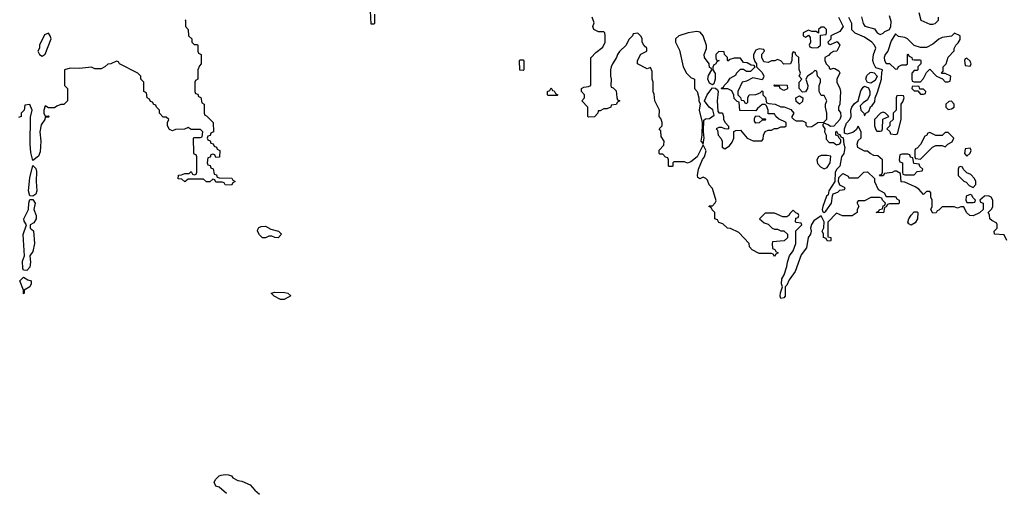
# Model space of a CAD drawing. Header units: inches. Extents: x 2668334 to 2765628, y 828034 to 955234.
# Tile 22 of 218: x 2701065 to 2707411, y 859499 to 862554. Entities that reach past the tile are written whole.
import ezdxf

# ---------------------------------------------------------------- set-up
doc = ezdxf.new("R2010")
doc.units = ezdxf.units.IN
doc.header["$MEASUREMENT"] = 0
doc.layers.add('C7805', color=7, linetype='Continuous')
doc.layers.add('C7806', color=7, linetype='Continuous')

msp = doc.modelspace()

# ---------------------------------------------------------------- linework, layer by layer
at = {"layer": 'C7805', "color": 4, "elevation": 16}
msp.add_lwpolyline([(2702398, 859498), (2702350, 859538), (2702330, 859546), (2702318, 859570), (2702328.9, 859591.1), (2702350, 859612), (2702363.1, 859616.9), (2702390, 859621), (2702410, 859618), (2702430.9, 859610.9), (2702439.6, 859599.6), (2702470, 859582), (2702496.9, 859576.9), (2702550, 859554), (2702579.6, 859519.6), (2702610, 859494)], dxfattribs=at)
at = {"layer": 'C7806', "color": 4, "elevation": 16}
for points in [[(2702130, 862554), (2702134, 862550), (2702134, 862510), (2702151.6, 862491.6), (2702154, 862450), (2702174, 862430), (2702174, 862410), (2702190, 862394), (2702210, 862394), (2702214, 862390), (2702214, 862350), (2702218, 862338), (2702234, 862330), (2702234, 862270), (2702223.6, 862256.4), (2702214, 862230), (2702214, 862170), (2702198, 862162), (2702194, 862150), (2702194, 862090), (2702198, 862078), (2702212.7, 862072.7), (2702218, 862058), (2702232.7, 862052.7), (2702238, 862018), (2702254, 862010), (2702254, 861950), (2702258, 861938), (2702270, 861934), (2702312, 861890), (2702314, 861830), (2702298, 861822), (2702292.7, 861807.3), (2702278, 861802), (2702274, 861790), (2702278, 861778), (2702292.7, 861772.7), (2702298, 861758), (2702312.7, 861752.7), (2702318, 861738), (2702332.7, 861732.7), (2702338, 861718), (2702354, 861710), (2702352.7, 861667.3), (2702330, 861666), (2702322, 861682), (2702310, 861686), (2702298, 861682), (2702292.7, 861667.3), (2702278, 861662), (2702274, 861630), (2702278, 861618), (2702292.7, 861612.7), (2702298, 861598), (2702312.7, 861592.7), (2702318, 861558), (2702332.7, 861552.7), (2702338, 861538), (2702350, 861534), (2702432.7, 861532.7), (2702438, 861518), (2702454, 861510), (2702438, 861502), (2702430, 861486), (2702388.4, 861488.4), (2702382, 861502), (2702370, 861506), (2702330, 861506), (2702322, 861522), (2702310, 861526), (2702290, 861508), (2702268.4, 861508.4), (2702250, 861526), (2702150, 861526), (2702130, 861508), (2702110, 861526), (2702087.3, 861527.3), (2702088.4, 861551.6), (2702107.3, 861552.7), (2702130, 861562), (2702158, 861562), (2702170, 861574), (2702178, 861558), (2702190, 861554), (2702202, 861558), (2702206, 861570), (2702206, 861670), (2702202, 861682), (2702190, 861686), (2702187.3, 861692.7), (2702186, 861790), (2702190, 861794), (2702230, 861794), (2702242, 861798), (2702246, 861830), (2702230, 861846), (2702170, 861846), (2702150, 861858), (2702127.3, 861847.3), (2702070, 861846), (2702050, 861838), (2702030, 861846), (2702018, 861870), (2702018, 861890), (2702026, 861910), (2702010, 861926), (2701990, 861926), (2701966, 861950), (2701966, 861970), (2701946, 861990), (2701942, 862002), (2701930, 862006), (2701922, 862022), (2701907.3, 862027.3), (2701902, 862042), (2701886, 862050), (2701882, 862082), (2701866, 862090), (2701866, 862150), (2701846, 862170), (2701846, 862190), (2701826, 862210), (2701708.4, 862268.4), (2701702, 862282), (2701690, 862286), (2701651.6, 862268.4), (2701632.7, 862267.3), (2701614, 862250), (2701590, 862238), (2701550, 862238), (2701528, 862248), (2701450, 862239), (2701390, 862242), (2701354, 862230), (2701354, 862130), (2701374, 862110), (2701374, 862030), (2701350, 862006), (2701330, 862006), (2701303.6, 861996.4), (2701290, 861986), (2701250, 861986), (2701230, 861998), (2701221, 861970), (2701221, 861950), (2701230, 861932), (2701250, 861934), (2701254, 861930), (2701250, 861926), (2701230, 861926), (2701226, 861910), (2701203.4, 861876.6), (2701195.5, 861830), (2701201.3, 861770), (2701197.6, 861702.4), (2701186.4, 861673.6), (2701150, 861646), (2701137.6, 861697.6), (2701131.6, 861750), (2701134, 861926), (2701146, 861970), (2701130, 862006), (2701098, 862002), (2701094, 861970), (2701074, 861950), (2701074, 861930), (2701058, 861922)], [(2703352, 862590), (2703351.1, 862528.9), (2703350, 862526), (2703330, 862526), (2703326, 862610)], [(2706342, 862570), (2706372, 862510), (2706350, 862478), (2706294, 862450), (2706292.7, 862427.3), (2706274, 862410), (2706278, 862398), (2706290, 862394), (2706332.7, 862412.7), (2706352, 862390), (2706332, 862350), (2706310, 862348), (2706290, 862338), (2706276.9, 862323.1), (2706254, 862310), (2706254, 862290), (2706262, 862270), (2706282, 862250), (2706282, 862242), (2706290, 862234), (2706310, 862242), (2706319.6, 862239.6), (2706343.6, 862223.6), (2706351.3, 862211.3), (2706331.3, 862170), (2706331.3, 862150), (2706350.7, 862110.7), (2706356, 862090), (2706352, 862010), (2706342, 861990), (2706342, 861970), (2706356, 861956), (2706358, 861930), (2706350.9, 861909.1), (2706312.7, 861867.3), (2706290, 861866), (2706276.4, 861876.4), (2706250, 861886), (2706242, 861878), (2706242, 861870), (2706254, 861850), (2706252, 861830), (2706262, 861810), (2706263.6, 861783.6), (2706282, 861762), (2706310, 861762), (2706330, 861746), (2706350, 861754), (2706356.4, 861763.6), (2706358, 861778), (2706346, 861790), (2706342, 861802), (2706326, 861810), (2706326, 861830), (2706330, 861834), (2706338, 861818), (2706350, 861814), (2706358, 861798), (2706371.6, 861791.6), (2706376, 861750), (2706382.8, 861730), (2706376.3, 861690), (2706362, 861670), (2706351, 861609), (2706331.3, 861590), (2706321, 861570), (2706318, 861510), (2706280.7, 861450), (2706275.3, 861424.7), (2706264.9, 861415.1), (2706240.7, 861350), (2706236, 861330), (2706239.6, 861319.6), (2706250, 861311.3), (2706260.2, 861319.8), (2706298, 861370), (2706303.1, 861416.9), (2706309, 861431), (2706338, 861442), (2706350, 861454), (2706382, 861458), (2706386, 861470), (2706350, 861486), (2706342, 861510), (2706344, 861536), (2706370, 861562), (2706403.6, 861543.6), (2706410, 861534), (2706470, 861534), (2706506, 861570), (2706530, 861572), (2706574, 861530), (2706574, 861510), (2706598, 861458), (2706636.9, 861436.9), (2706650, 861414), (2706710, 861414), (2706718, 861398), (2706734, 861390), (2706734, 861370), (2706730, 861366), (2706670, 861366), (2706658, 861362), (2706650, 861346), (2706638, 861342), (2706632, 861308), (2706586, 861310), (2706602, 861318), (2706606, 861330), (2706626, 861334), (2706630, 861354), (2706642, 861358), (2706646, 861370), (2706626, 861390), (2706622, 861402), (2706607.3, 861407.3), (2706550, 861408), (2706510, 861386), (2706470, 861386), (2706462, 861378), (2706462, 861370), (2706474, 861350), (2706462, 861330), (2706462, 861310), (2706430, 861288), (2706368.9, 861288.9), (2706330, 861306), (2706272.7, 861247.3), (2706274, 861154), (2706294, 861150), (2706294, 861130), (2706290, 861126), (2706268.4, 861128.4), (2706262, 861142), (2706246, 861150), (2706246, 861170), (2706238, 861190), (2706248.4, 861211.6), (2706249, 861250), (2706230, 861288), (2706183.7, 861256.3), (2706167.9, 861232.1), (2706162.8, 861210), (2706166, 861190), (2706161, 861170), (2706147.7, 861150), (2706137.1, 861082.9), (2706102, 861038), (2706062, 860930), (2706024.9, 860875.1), (2706010, 860841.2), (2705998.8, 860830), (2705999.1, 860770), (2705990, 860759.3), (2705970, 860755.3), (2705965.6, 860770), (2705967.5, 860792.5), (2705981.2, 860830), (2705974.5, 860850), (2705978, 860882), (2705992, 860908), (2706010, 860962), (2706013.2, 860990), (2706026, 861030), (2706050, 861062), (2706068, 861110), (2706068.4, 861191.6), (2706106, 861230), (2706102, 861242), (2706070, 861246), (2706066, 861250), (2706067.3, 861272.7), (2706082, 861278), (2706086, 861290), (2706082, 861302), (2706067.3, 861307.3), (2706050, 861326), (2706030, 861306), (2706022, 861290), (2706010, 861282), (2705983.1, 861283.1), (2705930, 861306), (2705870, 861306), (2705834, 861270), (2705863.6, 861243.6), (2705890, 861234), (2705914, 861210), (2705930, 861202), (2705950, 861202), (2705970, 861192), (2705990, 861192), (2706014, 861170), (2706012.7, 861147.3), (2705991.6, 861128.4), (2705918, 861122), (2705914, 861110), (2705918, 861078), (2705932.7, 861072.7), (2705938, 861058), (2705954, 861050), (2705938, 861042), (2705930, 861026), (2705922, 861042), (2705910, 861046), (2705830, 861046), (2705786, 861070), (2705768.4, 861088.4), (2705766, 861110), (2705700.4, 861180.4), (2705647.3, 861207.3), (2705626, 861210), (2705596.4, 861236.4), (2705570, 861246), (2705562, 861262), (2705546, 861270), (2705546, 861310), (2705527.3, 861327.3), (2705522, 861342), (2705506, 861350), (2705510, 861354), (2705530, 861354), (2705548.4, 861371.6), (2705554, 861386), (2705530, 861466), (2705509.1, 861489.1), (2705498, 861518), (2705488, 861530), (2705470, 861539), (2705448, 861528), (2705436.4, 861536.4), (2705434, 861550), (2705440.9, 861590), (2705466.8, 861653.2), (2705479.3, 861670), (2705488.7, 861708.7), (2705470, 861746), (2705430.6, 861669.4), (2705390, 861638), (2705370, 861628), (2705350, 861638), (2705282, 861638), (2705274, 861630), (2705274, 861610), (2705270, 861606), (2705250, 861606), (2705246, 861610), (2705246, 861650), (2705242, 861662), (2705227.3, 861667.3), (2705210, 861686), (2705190, 861686), (2705186, 861690), (2705187.3, 861712.7), (2705216.4, 861743.6), (2705218, 861770), (2705200.4, 861800.4), (2705196.4, 861836.4), (2705186, 861850), (2705206, 861870), (2705206, 861890), (2705196.4, 861916.4), (2705186, 861930), (2705188, 861970), (2705158, 862030), (2705154.6, 862074.6), (2705148, 862088), (2705148.7, 862150), (2705142, 862170), (2705140.4, 862220.4), (2705130, 862246), (2705110, 862238), (2705046, 862270), (2705046, 862290), (2705068.9, 862331.1), (2705106, 862350), (2705106, 862370), (2705090, 862386), (2705078, 862410), (2705078, 862430), (2705070, 862446), (2705050, 862466), (2705018, 862462), (2705014, 862450), (2704990, 862426), (2704974, 862390), (2704930, 862348), (2704918, 862330), (2704912, 862310), (2704884.7, 862270), (2704878, 862250), (2704872, 862230), (2704872, 862190), (2704878, 862170), (2704874, 862130), (2704878, 862118), (2704890, 862114), (2704910, 862094), (2704912.7, 862052.7), (2704918, 862038), (2704934, 862030), (2704918, 862022), (2704910, 862006), (2704878, 862002), (2704874, 861990), (2704850, 861978), (2704830, 861978), (2704806, 861966), (2704794, 861966), (2704792, 861950), (2704770, 861928), (2704730, 861926), (2704726, 861930), (2704726, 861990), (2704688, 862030), (2704706, 862050), (2704706, 862070), (2704686, 862090), (2704686, 862110), (2704700.4, 862119.6), (2704730, 862122), (2704746, 862130), (2704746, 862310), (2704748.9, 862311.1), (2704778, 862342), (2704823.1, 862376.9), (2704839, 862410), (2704839, 862450), (2704835.3, 862470), (2704830, 862475.3), (2704796.4, 862476.4), (2704766, 862490), (2704758, 862510), (2704767.3, 862532.7), (2704755.3, 862570)], [(2707428, 861130), (2707410, 861166), (2707348, 861170), (2707346, 861190), (2707366, 861210), (2707366, 861230), (2707362, 861242), (2707330, 861258), (2707318, 861270), (2707315.3, 861295.3), (2707308, 861310), (2707330, 861334), (2707338, 861350), (2707338, 861390), (2707326, 861410), (2707310, 861418), (2707283.6, 861416.4), (2707254, 861390), (2707258, 861378), (2707274, 861370), (2707274, 861330), (2707251, 861309), (2707210, 861288.7), (2707188, 861290), (2707168, 861310), (2707150, 861346), (2707130, 861346), (2707110, 861338), (2707087.3, 861347.3), (2707010, 861346), (2706990, 861326), (2706978, 861322), (2706971.6, 861308.4), (2706950, 861306), (2706938, 861330), (2706946, 861350), (2706946, 861390), (2706938, 861410), (2706936.4, 861436.4), (2706930, 861446), (2706910, 861446), (2706890, 861426), (2706860.4, 861460.4), (2706836.4, 861476.4), (2706770, 861506), (2706747.3, 861507.3), (2706742, 861562), (2706716.4, 861576.4), (2706703.6, 861576.4), (2706687.3, 861567.3), (2706638, 861562), (2706630, 861546), (2706607.3, 861547.3), (2706610, 861554), (2706622, 861558), (2706626, 861570), (2706626, 861650), (2706596.4, 861676.4), (2706570, 861678), (2706546, 861690), (2706530, 861706), (2706510, 861706), (2706466, 861730), (2706462, 861750), (2706470, 861774), (2706488, 861792), (2706488.7, 861810), (2706488.7, 861830), (2706470, 861868), (2706456.3, 861843.7), (2706434.4, 861825.6), (2706395.3, 861815.3), (2706381.2, 861821.2), (2706381.2, 861850), (2706394.2, 861885.8), (2706415.3, 861910), (2706424, 861930), (2706422, 861970), (2706428, 861990), (2706445.6, 862014.4), (2706468.9, 862031.1), (2706485.6, 862094.4), (2706500.9, 862119.1), (2706510, 862126), (2706534.8, 862114.8), (2706544.7, 862090), (2706544.7, 862070), (2706530, 862038), (2706501.4, 862018.6), (2706482, 861998), (2706486, 861970), (2706504.7, 861950), (2706510, 861934), (2706518, 861950), (2706537.2, 861962.8), (2706549, 861991), (2706560.4, 861999.6), (2706576.4, 862023.6), (2706578, 862050), (2706594.6, 862085.4), (2706619.3, 862170), (2706622, 862218), (2706626, 862226), (2706626, 862230), (2706582.7, 862242.7), (2706569, 862270), (2706564, 862290), (2706568, 862330), (2706582, 862370), (2706575.3, 862390), (2706558, 862410), (2706510, 862442), (2706450, 862468), (2706428.9, 862488.9), (2706428, 862530), (2706408.4, 862568.4)], [(2706491.6, 862571.6), (2706502, 862530), (2706511.6, 862511.6), (2706575.3, 862495.3), (2706591.3, 862470), (2706610, 862458.8), (2706630, 862466.8), (2706642, 862478), (2706670, 862491.3), (2706679.3, 862510), (2706681.2, 862541.2), (2706670, 862578)], [(2706859.6, 862599.6), (2706872, 862550), (2706930, 862526), (2706950, 862524.7), (2706966, 862530), (2706986, 862550), (2706986, 862570)]]:
    msp.add_lwpolyline(points, dxfattribs=at)
for points in [[(2706250, 862506), (2706230, 862506), (2706214, 862490), (2706214, 862466), (2706198, 862478), (2706170, 862478), (2706150, 862486), (2706114, 862470), (2706114, 862450), (2706130, 862442), (2706150, 862454), (2706159.6, 862439.6), (2706162, 862410), (2706154, 862390), (2706158, 862378), (2706172.7, 862372.7), (2706210, 862374), (2706226, 862390), (2706226, 862454), (2706262, 862458), (2706266, 862470), (2706266, 862490)], [(2701250, 862468), (2701224.7, 862455.3), (2701192, 862390), (2701192, 862370), (2701182, 862350), (2701192, 862330), (2701210, 862318), (2701230, 862332), (2701268, 862430), (2701262, 862450)], [(2705430, 862477.2), (2705374, 862470), (2705314, 862450), (2705292, 862430), (2705292, 862410), (2705316.9, 862356.9), (2705342, 862250), (2705362, 862210), (2705390, 862182), (2705414, 862170), (2705414, 862110), (2705432, 862090), (2705442, 862050), (2705442, 862030), (2705451.1, 862011.1), (2705444.7, 861970), (2705464.7, 861890), (2705462, 861810), (2705454, 861770), (2705470, 861754), (2705476, 861790), (2705471.9, 861831.9), (2705474.8, 861905.2), (2705484.8, 861915.2), (2705510, 861917.3), (2705542, 861938), (2705533.2, 861973.2), (2705509.2, 861990), (2705478, 862030), (2705495.1, 862070), (2705518.6, 862101.4), (2705530, 862114), (2705550, 862112), (2705562, 862102), (2705566.8, 862090), (2705561, 862030), (2705564.7, 861964.7), (2705570, 861954), (2705590, 861954), (2705594, 861950), (2705602, 861930), (2705602, 861910), (2705612, 861890), (2705632.7, 861867.3), (2705634, 861850), (2705630, 861848), (2705608.9, 861848.9), (2705590, 861858), (2705570, 861858), (2705554, 861850), (2705562, 861842), (2705566.8, 861810), (2705584.7, 861790), (2705592, 861770), (2705592.7, 861732.7), (2705610, 861722), (2705640.4, 861739.6), (2705656.4, 861763.6), (2705668, 861790), (2705668, 861832), (2705680.4, 861839.6), (2705710, 861842), (2705754, 861790), (2705792.7, 861772.7), (2705847.3, 861772.7), (2705856.4, 861783.6), (2705858, 861810), (2705870, 861832), (2705890, 861842), (2705910, 861842), (2705930, 861852), (2705950, 861852), (2705970, 861862), (2705996.4, 861863.6), (2706006, 861870), (2706006, 861890), (2705954.6, 861914.6), (2705938, 861930), (2705930, 861946), (2705890, 861946), (2705888, 861970), (2705878, 861998), (2705870, 862006), (2705850, 862006), (2705819.6, 861980.4), (2705810, 861966), (2705707.3, 861967.3), (2705702, 862022), (2705690, 862026), (2705670, 862046), (2705667.3, 862067.3), (2705654.6, 862094.6), (2705630, 862108), (2705588, 862108), (2705590, 862114), (2705602, 862118), (2705606, 862130), (2705630, 862154), (2705643.1, 862176.9), (2705682, 862198), (2705686, 862210), (2705710, 862234), (2705730, 862234), (2705750, 862222), (2705778, 862222), (2705806, 862250), (2705798, 862258), (2705780.4, 862260.4), (2705754.6, 862274.6), (2705730, 862278), (2705710, 862306), (2705670, 862306), (2705642, 862298), (2705630, 862286), (2705626, 862290), (2705626, 862310), (2705608.4, 862328.4), (2705606, 862346), (2705570, 862348), (2705552, 862330), (2705552, 862310), (2705554, 862294), (2705574, 862290), (2705558, 862282), (2705550, 862266), (2705538, 862262), (2705532.7, 862247.3), (2705532, 862230), (2705546.4, 862206.4), (2705547.3, 862170), (2705539.1, 862140.9), (2705530, 862134), (2705510, 862144), (2705500.9, 862170), (2705505.1, 862194.9), (2705526, 862230), (2705522, 862242), (2705510, 862246), (2705508.7, 862270), (2705479, 862310), (2705477.2, 862330), (2705492.1, 862367.9), (2705492.5, 862387.5), (2705469.3, 862450), (2705450, 862473.2)], [(2707090, 862468), (2707070, 862448), (2707010, 862438), (2706990, 862428), (2706950, 862395.3), (2706910, 862375.3), (2706870, 862375.3), (2706830, 862388), (2706786, 862430), (2706770, 862438), (2706730, 862446), (2706710, 862462), (2706682, 862418), (2706659.3, 862350), (2706642.8, 862330), (2706636, 862310), (2706638.8, 862290), (2706650, 862271.3), (2706671.6, 862271.6), (2706710, 862234), (2706722, 862238), (2706728, 862252), (2706750, 862262), (2706778, 862262), (2706786, 862270), (2706786, 862330), (2706790, 862334), (2706798, 862318), (2706814, 862310), (2706818, 862298), (2706830, 862294), (2706870, 862294), (2706874, 862290), (2706874, 862270), (2706854, 862250), (2706854, 862230), (2706850, 862226), (2706830, 862226), (2706814, 862210), (2706814, 862170), (2706818, 862158), (2706830, 862154), (2706870, 862154), (2706890, 862174), (2706910, 862214), (2706930, 862234), (2706974, 862190), (2707012.7, 862172.7), (2707030, 862154), (2707050, 862154), (2707062, 862158), (2707066, 862190), (2707030, 862206), (2707010, 862206), (2707006, 862210), (2707018, 862222), (2707018, 862250), (2707035.3, 862270), (2707048.4, 862311.6), (2707088, 862352), (2707088, 862368), (2707098, 862390), (2707114.6, 862405.4), (2707126, 862426), (2707126, 862450)], [(2705830, 862366), (2705810, 862358), (2705794, 862330), (2705794, 862310), (2705803.6, 862283.6), (2705814, 862270), (2705814, 862250), (2705850, 862214), (2705862, 862190), (2705859.6, 862180.4), (2705850, 862166), (2705790, 862178), (2705750, 862158), (2705722, 862150), (2705694, 862090), (2705694, 862070), (2705711.6, 862051.6), (2705714, 862034), (2705732, 862032), (2705738, 862018), (2705750, 862014), (2705758, 862022), (2705758, 862050), (2705766, 862070), (2705810, 862072), (2705838, 862082), (2705850, 862094), (2705854, 862090), (2705854, 862070), (2705871.6, 862051.6), (2705878, 862018), (2705892.7, 862012.7), (2705934, 862010), (2705970, 861992), (2705991.1, 861991.1), (2706035.3, 861975.3), (2706054, 861950), (2706042, 861930), (2706042, 861922), (2706054, 861910), (2706070, 861902), (2706110, 861902), (2706131.1, 861891.1), (2706132.7, 861872.7), (2706143.6, 861863.6), (2706170, 861864.7), (2706208.4, 861891.6), (2706247.3, 861892.7), (2706267.3, 861912.7), (2706268, 861950), (2706258, 861990), (2706258, 862010), (2706268, 862030), (2706250, 862066), (2706230, 862066), (2706218, 862090), (2706218, 862130), (2706226, 862150), (2706226, 862170), (2706206, 862190), (2706202, 862222), (2706190, 862226), (2706172, 862208), (2706142, 862190), (2706132, 862170), (2706144.7, 862130), (2706142, 862110), (2706130, 862088), (2706110, 862086), (2706088, 862110), (2706088.4, 862151.6), (2706106, 862170), (2706088.7, 862188.7), (2706098, 862210), (2706088.4, 862231.6), (2706086, 862310), (2706067.3, 862327.3), (2706062, 862342), (2706050, 862346), (2706043.6, 862336.4), (2706042, 862290), (2706034, 862270), (2705990, 862266), (2705970, 862288), (2705950, 862298), (2705931.1, 862288.9), (2705910, 862288), (2705890, 862278), (2705862, 862282), (2705848, 862310), (2705848, 862332), (2705866, 862350), (2705862, 862362)], [(2707170, 862306), (2707158, 862302), (2707154, 862290), (2707158, 862258), (2707190, 862254), (2707198, 862270), (2707190, 862286)], [(2704310, 862226), (2704288.4, 862228.4), (2704286, 862290), (2704290, 862294), (2704310, 862294), (2704314, 862290), (2704314, 862230)], [(2706550, 862144), (2706528.4, 862148.4), (2706519, 862170), (2706525.2, 862194.8), (2706546.6, 862213.4), (2706555.3, 862215.3), (2706571.3, 862211.3), (2706591.3, 862190), (2706579.1, 862160.9)], [(2704470, 862066), (2704466, 862070), (2704466, 862090), (2704482, 862098), (2704490, 862114), (2704498, 862098), (2704510, 862094), (2704518, 862078), (2704534, 862070), (2704530, 862066)], [(2705990, 862098), (2705966, 862110), (2705962, 862122), (2705930, 862126), (2705926, 862130), (2705930, 862134), (2706011.6, 862131.6), (2706014, 862110), (2706010, 862106)], [(2706850, 862126), (2706818, 862122), (2706814, 862110), (2706830, 862094), (2706854, 862094), (2706870, 862074), (2706890, 862074), (2706902, 862078), (2706906, 862090), (2706890, 862106), (2706866, 862106), (2706862, 862122)], [(2706090, 862008), (2706070, 862026), (2706068, 862050), (2706090, 862062), (2706112, 862050), (2706110, 862026)], [(2706750, 862066), (2706718, 862062), (2706714, 862050), (2706714, 861970), (2706694, 861950), (2706694, 861910), (2706674, 861890), (2706674, 861870), (2706654, 861850), (2706672.7, 861832.7), (2706678, 861818), (2706710, 861814), (2706722, 861818), (2706746, 861910), (2706746, 862010), (2706756.4, 862023.6), (2706766, 862050), (2706762, 862062)], [(2707070, 862028), (2707052.7, 862027.3), (2707034, 862010), (2707034, 861990), (2707050, 861974), (2707070, 861978), (2707088, 861990), (2707088, 862010)], [(2705850, 861914), (2705870, 861914), (2705874, 861910), (2705870, 861906), (2705850, 861906), (2705830, 861888), (2705810, 861886), (2705800.4, 861900.4), (2705800.4, 861919.6), (2705810, 861934), (2705830, 861932)], [(2706630, 861958), (2706614, 861950), (2706574, 861910), (2706574, 861870), (2706583.6, 861843.6), (2706590, 861834), (2706610, 861834), (2706622, 861838), (2706626, 861850), (2706627.3, 861912.7), (2706666, 861930), (2706646, 861950)], [(2707050, 861826), (2707030, 861826), (2707010, 861806), (2706970, 861808), (2706930, 861826), (2706918, 861822), (2706910, 861806), (2706898, 861802), (2706871.1, 861748.9), (2706850, 861726), (2706838, 861722), (2706834, 861710), (2706834, 861670), (2706838, 861658), (2706870, 861654), (2706948.4, 861731.6), (2706970, 861742), (2707010, 861742), (2707030, 861734), (2707046, 861750), (2707074.6, 861765.4), (2707086, 861790)], [(2707190, 861726), (2707158, 861722), (2707154, 861690), (2707170, 861674), (2707190, 861694), (2707198, 861710)], [(2706270, 861678), (2706230, 861678), (2706214, 861670), (2706202, 861650), (2706206, 861626), (2706225.4, 861605.4), (2706250, 861592), (2706270, 861601), (2706289, 861630), (2706292.7, 861672.7)], [(2706790, 861686), (2706750, 861686), (2706738, 861682), (2706734, 861650), (2706738, 861638), (2706754, 861630), (2706754, 861570), (2706758, 861558), (2706770, 861554), (2706830, 861554), (2706850, 861574), (2706882, 861578), (2706886, 861590), (2706867.3, 861607.3), (2706862, 861622), (2706827.3, 861627.3), (2706822, 861662), (2706807.3, 861667.3), (2706802, 861682)], [(2701150, 861415.3), (2701130, 861418), (2701122.4, 861450), (2701130, 861534), (2701150, 861614), (2701170, 861594), (2701174, 861574), (2701170.5, 861510), (2701176.4, 861450), (2701170, 861428)], [(2707130, 861606), (2707118, 861602), (2707114, 861590), (2707114, 861550), (2707150, 861512), (2707165.4, 861505.4), (2707185.4, 861485.4), (2707210, 861472), (2707228, 861490), (2707228, 861510), (2707218, 861530), (2707194.6, 861554.6), (2707170, 861566), (2707147.3, 861587.3), (2707142, 861602)], [(2707190, 861426), (2707165.4, 861414.6), (2707162, 861390), (2707170, 861374), (2707210, 861374), (2707222, 861378), (2707226, 861390), (2707207.3, 861407.3), (2707202, 861422)], [(2701110, 860935.3), (2701090, 860938), (2701085.2, 860950), (2701084, 860996), (2701095.3, 861030), (2701088.4, 861168.4), (2701108, 861230), (2701093.6, 861253.6), (2701092.7, 861270), (2701121.2, 861330), (2701122.9, 861370), (2701130, 861394), (2701150, 861394), (2701164.7, 861370), (2701156, 861330), (2701170.7, 861290), (2701170.8, 861270), (2701156.3, 861243.7), (2701132, 861230), (2701132, 861210), (2701153, 861193), (2701160.7, 861110), (2701150, 861058), (2701131, 861030), (2701134, 860990), (2701130, 860958)], [(2706810, 861228), (2706796.4, 861236.4), (2706788.9, 861248.9), (2706795.3, 861270), (2706810, 861294), (2706830, 861314), (2706850, 861314), (2706854, 861310), (2706852, 861270), (2706836.9, 861243.1)], [(2702730, 861146), (2702708.4, 861148.4), (2702690, 861158), (2702670, 861158), (2702650, 861146), (2702630, 861146), (2702610, 861166), (2702598, 861190), (2702600.4, 861199.6), (2702607.3, 861212.7), (2702620.4, 861219.6), (2702650, 861222), (2702683.6, 861203.6), (2702734, 861190), (2702752, 861170)], [(2701090, 860786), (2701089.3, 860810), (2701066, 860870), (2701068.9, 860871.1), (2701090, 860894), (2701116.9, 860876.9), (2701138, 860870), (2701138, 860850), (2701131, 860830), (2701094, 860810), (2701094, 860790)], [(2702770, 860749.2), (2702746, 860750), (2702706, 860770), (2702686, 860790), (2702710, 860796), (2702774.4, 860794.4), (2702794, 860790), (2702812.7, 860772.7)]]:
    msp.add_lwpolyline(points, close=True, dxfattribs=at)

doc.saveas('drawing.dxf')
